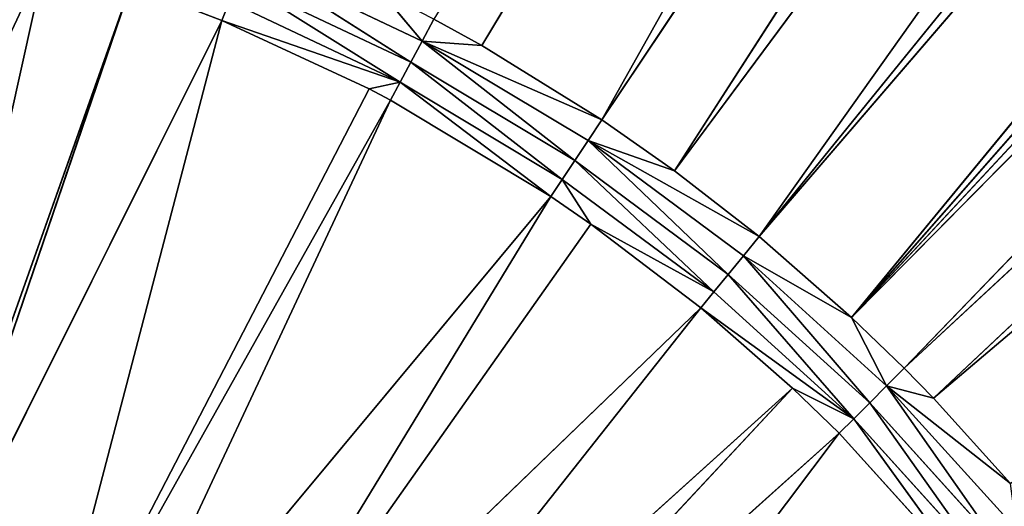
# Model space of a CAD drawing. Extents: x 0 to 500, y 0 to 420.
# Tile 197 of 256: x 260 to 278, y 224 to 233. Entities that reach past the tile are written whole.
import ezdxf

# ---------------------------------------------------------------- set-up
doc = ezdxf.new("R2010")
doc.units = 0
doc.header["$LTSCALE"] = 25.4
doc.layers.get('0').update_dxf_attribs({"linetype": 'CONTINUOUS'})

# ---------------------------------------------------------------- blocks, each defined once
blk = doc.blocks.new('5902539864175_-_S_STL')
at = {"color": 0}
for p, q in [((276.902, 23.068, 194.202), (375.785, 32.12, 110.555)), ((276.902, 23.068, 194.202), (375.785, 32.12, 110.555)), ((276.356, 23.068, 193.644), (365.853, 31.604, 110.59)), ((276.356, 23.068, 193.644), (365.853, 31.604, 110.59)), ((276.902, 23.068, 194.202), (365.853, 31.604, 110.59)), ((276.902, 23.068, 194.202), (365.853, 31.604, 110.59)), ((275.372, 23.068, 192.696), (356.461, 31.135, 110.62)), ((275.372, 23.068, 192.696), (356.461, 31.135, 110.62)), ((276.356, 23.068, 193.644), (356.461, 31.135, 110.62)), ((276.356, 23.068, 193.644), (356.461, 31.135, 110.62)), ((275.372, 23.068, 192.696), (351.695, 30.904, 110.635)), ((275.372, 23.068, 192.696), (351.695, 30.904, 110.635)), ((347.544, 30.708, 110.647), (275.372, 23.068, 192.696)), ((347.544, 30.708, 110.647), (275.372, 23.068, 192.696)), ((342.935, 30.496, 110.66), (273.645, 23.068, 191.188)), ((342.935, 30.496, 110.66), (273.645, 23.068, 191.188)), ((342.935, 30.496, 110.66), (275.372, 23.068, 192.696)), ((342.935, 30.496, 110.66), (275.372, 23.068, 192.696)), ((339.042, 30.321, 110.671), (273.645, 23.068, 191.188)), ((339.042, 30.321, 110.671), (273.645, 23.068, 191.188)), ((330.897, 29.971, 110.692), (272.066, 23.068, 189.961)), ((330.897, 29.971, 110.692), (272.066, 23.068, 189.961)), ((273.645, 23.068, 191.188), (330.897, 29.971, 110.692)), ((273.645, 23.068, 191.188), (330.897, 29.971, 110.692)), ((323.063, 29.654, 110.71), (270.707, 23.068, 189.009)), ((323.063, 29.654, 110.71), (270.707, 23.068, 189.009)), ((323.063, 29.654, 110.71), (272.066, 23.068, 189.961)), ((323.063, 29.654, 110.71), (272.066, 23.068, 189.961)), ((314.682, 29.341, 110.727), (268.467, 23.068, 187.624)), ((314.682, 29.341, 110.727), (268.467, 23.068, 187.624)), ((314.682, 29.341, 110.727), (270.707, 23.068, 189.009)), ((314.682, 29.341, 110.727), (270.707, 23.068, 189.009)), ((264.085, 22.998, 185.995), (267.351, 22.998, 187.539)), ((264.085, 22.998, 185.995), (267.351, 22.998, 187.539)), ((264.085, 22.998, 185.995), (267.139, 22.857, 187.935)), ((264.085, 22.998, 185.995), (267.139, 22.857, 187.935)), ((266.573, 23.068, 186.615), (267.351, 22.998, 187.539)), ((266.573, 23.068, 186.615), (267.351, 22.998, 187.539)), ((267.139, 22.857, 187.935), (267.351, 22.998, 187.539)), ((267.139, 22.857, 187.935), (267.351, 22.998, 187.539)), ((267.57, 23.068, 187.129), (267.351, 22.998, 187.539)), ((267.351, 22.998, 187.539), (268.467, 23.068, 187.624)), ((267.351, 22.998, 187.539), (268.467, 23.068, 187.624)), ((267.351, 22.998, 187.539), (270.707, 23.068, 189.009)), ((267.57, 23.068, 187.129), (267.351, 22.998, 187.539)), ((267.351, 22.998, 187.539), (270.707, 23.068, 189.009)), ((267.351, 22.998, 187.539), (270.449, 22.998, 189.396)), ((267.351, 22.998, 187.539), (270.449, 22.998, 189.396)), ((267.351, 22.998, 187.539), (270.199, 22.857, 189.77)), ((267.351, 22.998, 187.539), (270.199, 22.857, 189.77)), ((268.467, 23.068, 187.624), (267.57, 23.068, 187.129)), ((268.467, 23.068, 187.624), (267.57, 23.068, 187.129)), ((270.707, 23.068, 189.009), (268.467, 23.068, 187.624)), ((270.707, 23.068, 189.009), (268.467, 23.068, 187.624)), ((270.449, 22.998, 189.396), (270.199, 22.857, 189.77)), ((270.449, 22.998, 189.396), (270.199, 22.857, 189.77)), ((272.066, 23.068, 189.961), (270.449, 22.998, 189.396)), ((270.449, 22.998, 189.396), (273.645, 23.068, 191.188)), ((270.449, 22.998, 189.396), (273.645, 23.068, 191.188)), ((270.707, 23.068, 189.009), (270.449, 22.998, 189.396)), ((272.066, 23.068, 189.961), (270.449, 22.998, 189.396)), ((270.707, 23.068, 189.009), (270.449, 22.998, 189.396)), ((273.065, 22.857, 191.895), (270.449, 22.998, 189.396)), ((273.35, 22.998, 191.548), (270.449, 22.998, 189.396)), ((273.065, 22.857, 191.895), (270.449, 22.998, 189.396)), ((273.35, 22.998, 191.548), (270.449, 22.998, 189.396)), ((272.066, 23.068, 189.961), (270.707, 23.068, 189.009)), ((272.066, 23.068, 189.961), (270.707, 23.068, 189.009)), ((273.645, 23.068, 191.188), (272.066, 23.068, 189.961)), ((273.645, 23.068, 191.188), (272.066, 23.068, 189.961)), ((273.35, 22.998, 191.548), (273.065, 22.857, 191.895)), ((273.35, 22.998, 191.548), (273.065, 22.857, 191.895)), ((275.372, 23.068, 192.696), (273.35, 22.998, 191.548)), ((273.35, 22.998, 191.548), (273.645, 23.068, 191.188)), ((273.35, 22.998, 191.548), (273.645, 23.068, 191.188)), ((275.372, 23.068, 192.696), (273.35, 22.998, 191.548)), ((273.35, 22.998, 191.548), (276.026, 22.998, 193.974)), ((273.35, 22.998, 191.548), (276.026, 22.998, 193.974)), ((273.35, 22.998, 191.548), (275.709, 22.857, 194.291)), ((273.35, 22.998, 191.548), (275.709, 22.857, 194.291)), ((275.372, 23.068, 192.696), (273.645, 23.068, 191.188)), ((275.372, 23.068, 192.696), (273.645, 23.068, 191.188)), ((276.356, 23.068, 193.644), (275.372, 23.068, 192.696)), ((275.372, 23.068, 192.696), (276.026, 22.998, 193.974)), ((275.372, 23.068, 192.696), (276.026, 22.998, 193.974)), ((276.356, 23.068, 193.644), (275.372, 23.068, 192.696)), ((276.026, 22.998, 193.974), (275.709, 22.857, 194.291)), ((276.026, 22.998, 193.974), (275.709, 22.857, 194.291)), ((278.342, 23.068, 195.794), (276.026, 22.998, 193.974)), ((276.356, 23.068, 193.644), (276.026, 22.998, 193.974)), ((276.902, 23.068, 194.202), (276.026, 22.998, 193.974)), ((276.356, 23.068, 193.644), (276.026, 22.998, 193.974)), ((278.342, 23.068, 195.794), (276.026, 22.998, 193.974)), ((276.902, 23.068, 194.202), (276.026, 22.998, 193.974)), ((276.026, 22.998, 193.974), (278.452, 22.998, 196.65)), ((276.026, 22.998, 193.974), (278.452, 22.998, 196.65)), ((276.026, 22.998, 193.974), (278.105, 22.857, 196.935)), ((276.026, 22.998, 193.974), (278.105, 22.857, 196.935)), ((276.902, 23.068, 194.202), (276.356, 23.068, 193.644)), ((276.902, 23.068, 194.202), (276.356, 23.068, 193.644)), ((278.342, 23.068, 195.794), (276.902, 23.068, 194.202)), ((278.342, 23.068, 195.794), (276.902, 23.068, 194.202)), ((263.914, 22.857, 186.41), (267.139, 22.857, 187.935)), ((263.914, 22.857, 186.41), (266.94, 22.647, 188.307)), ((263.914, 22.857, 186.41), (267.139, 22.857, 187.935)), ((263.914, 22.857, 186.41), (266.94, 22.647, 188.307)), ((266.94, 22.647, 188.307), (267.139, 22.857, 187.935)), ((266.94, 22.647, 188.307), (267.139, 22.857, 187.935)), ((267.139, 22.857, 187.935), (270.199, 22.857, 189.77)), ((267.139, 22.857, 187.935), (269.965, 22.647, 190.12)), ((267.139, 22.857, 187.935), (270.199, 22.857, 189.77)), ((267.139, 22.857, 187.935), (269.965, 22.647, 190.12)), ((270.199, 22.857, 189.77), (269.965, 22.647, 190.12)), ((270.199, 22.857, 189.77), (269.965, 22.647, 190.12)), ((272.798, 22.647, 192.221), (270.199, 22.857, 189.77)), ((273.065, 22.857, 191.895), (270.199, 22.857, 189.77)), ((272.798, 22.647, 192.221), (270.199, 22.857, 189.77)), ((273.065, 22.857, 191.895), (270.199, 22.857, 189.77)), ((273.065, 22.857, 191.895), (272.798, 22.647, 192.221)), ((273.065, 22.857, 191.895), (272.798, 22.647, 192.221)), ((273.065, 22.857, 191.895), (275.709, 22.857, 194.291)), ((273.065, 22.857, 191.895), (275.411, 22.647, 194.589)), ((273.065, 22.857, 191.895), (275.709, 22.857, 194.291)), ((273.065, 22.857, 191.895), (275.411, 22.647, 194.589)), ((275.709, 22.857, 194.291), (275.411, 22.647, 194.589)), ((275.709, 22.857, 194.291), (275.411, 22.647, 194.589)), ((275.709, 22.857, 194.291), (278.105, 22.857, 196.935)), ((275.709, 22.857, 194.291), (277.779, 22.647, 197.202)), ((275.709, 22.857, 194.291), (278.105, 22.857, 196.935)), ((275.709, 22.857, 194.291), (277.779, 22.647, 197.202)), ((263.606, 22.373, 187.153), (263.752, 22.647, 186.799)), ((263.606, 22.373, 187.153), (263.752, 22.647, 186.799)), ((263.606, 22.373, 187.153), (266.94, 22.647, 188.307)), ((263.606, 22.373, 187.153), (266.94, 22.647, 188.307)), ((263.752, 22.647, 186.799), (266.94, 22.647, 188.307)), ((263.752, 22.647, 186.799), (266.94, 22.647, 188.307)), ((266.357, 22.373, 188.433), (266.94, 22.647, 188.307)), ((266.357, 22.373, 188.433), (266.94, 22.647, 188.307)), ((266.94, 22.647, 188.307), (266.76, 22.373, 188.645)), ((266.94, 22.647, 188.307), (266.76, 22.373, 188.645)), ((266.94, 22.647, 188.307), (269.965, 22.647, 190.12)), ((266.94, 22.647, 188.307), (269.752, 22.373, 190.439)), ((266.94, 22.647, 188.307), (269.965, 22.647, 190.12)), ((266.94, 22.647, 188.307), (269.752, 22.373, 190.439)), ((269.965, 22.647, 190.12), (269.752, 22.373, 190.439)), ((269.965, 22.647, 190.12), (269.752, 22.373, 190.439)), ((270.503, 22.373, 190.954), (269.965, 22.647, 190.12)), ((270.503, 22.373, 190.954), (269.965, 22.647, 190.12)), ((272.798, 22.647, 192.221), (269.965, 22.647, 190.12)), ((272.798, 22.647, 192.221), (269.965, 22.647, 190.12)), ((272.798, 22.647, 192.221), (270.503, 22.373, 190.954)), ((272.798, 22.647, 192.221), (270.503, 22.373, 190.954)), ((272.555, 22.373, 192.517), (272.798, 22.647, 192.221)), ((272.555, 22.373, 192.517), (272.798, 22.647, 192.221)), ((272.555, 22.373, 192.517), (275.411, 22.647, 194.589)), ((272.555, 22.373, 192.517), (275.411, 22.647, 194.589)), ((272.798, 22.647, 192.221), (275.411, 22.647, 194.589)), ((272.798, 22.647, 192.221), (275.411, 22.647, 194.589)), ((274.267, 22.373, 194.016), (275.411, 22.647, 194.589)), ((274.267, 22.373, 194.016), (275.411, 22.647, 194.589)), ((275.411, 22.647, 194.589), (275.14, 22.373, 194.86)), ((275.411, 22.647, 194.589), (275.14, 22.373, 194.86)), ((275.411, 22.647, 194.589), (277.779, 22.647, 197.202)), ((275.411, 22.647, 194.589), (277.483, 22.373, 197.445)), ((275.411, 22.647, 194.589), (277.779, 22.647, 197.202)), ((275.411, 22.647, 194.589), (277.483, 22.373, 197.445)), ((257.367, 11.001, 199.27), (260.321, 22.373, 185.978)), ((257.367, 11.001, 199.27), (260.321, 22.373, 185.978)), ((257.367, 11.001, 199.27), (261.906, 22.373, 186.5)), ((257.367, 11.001, 199.27), (261.906, 22.373, 186.5)), ((257.524, 11.001, 199.327), (261.906, 22.373, 186.5)), ((257.524, 11.001, 199.327), (261.906, 22.373, 186.5)), ((257.524, 11.001, 199.327), (263.606, 22.373, 187.153)), ((257.524, 11.001, 199.327), (263.606, 22.373, 187.153)), ((260.121, 11.001, 200.467), (263.606, 22.373, 187.153)), ((260.121, 11.001, 200.467), (263.606, 22.373, 187.153)), ((260.121, 11.001, 200.467), (266.357, 22.373, 188.433)), ((260.121, 11.001, 200.467), (266.357, 22.373, 188.433)), ((260.121, 11.001, 200.467), (266.76, 22.373, 188.645)), ((260.121, 11.001, 200.467), (266.76, 22.373, 188.645)), ((261, 11.001, 200.947), (266.76, 22.373, 188.645)), ((261, 11.001, 200.947), (266.76, 22.373, 188.645)), ((261, 11.001, 200.947), (269.752, 22.373, 190.439)), ((261, 11.001, 200.947), (269.752, 22.373, 190.439)), ((263.606, 22.373, 187.153), (261.906, 22.373, 186.5)), ((263.606, 22.373, 187.153), (261.906, 22.373, 186.5)), ((262.687, 11.001, 202.027), (269.752, 22.373, 190.439)), ((262.687, 11.001, 202.027), (269.752, 22.373, 190.439)), ((262.687, 11.001, 202.027), (270.503, 22.373, 190.954)), ((262.687, 11.001, 202.027), (270.503, 22.373, 190.954)), ((262.687, 11.001, 202.027), (272.555, 22.373, 192.517)), ((262.687, 11.001, 202.027), (272.555, 22.373, 192.517)), ((266.357, 22.373, 188.433), (263.606, 22.373, 187.153)), ((266.357, 22.373, 188.433), (263.606, 22.373, 187.153)), ((264.141, 11.001, 203.147), (272.555, 22.373, 192.517)), ((264.141, 11.001, 203.147), (272.555, 22.373, 192.517)), ((264.141, 11.001, 203.147), (274.267, 22.373, 194.016)), ((264.141, 11.001, 203.147), (274.267, 22.373, 194.016)), ((265.016, 11.001, 203.922), (274.267, 22.373, 194.016)), ((265.016, 11.001, 203.922), (274.267, 22.373, 194.016)), ((265.016, 11.001, 203.922), (275.14, 22.373, 194.86)), ((265.016, 11.001, 203.922), (275.14, 22.373, 194.86)), ((266.76, 22.373, 188.645), (266.357, 22.373, 188.433)), ((266.76, 22.373, 188.645), (266.357, 22.373, 188.433)), ((269.752, 22.373, 190.439), (266.76, 22.373, 188.645)), ((269.752, 22.373, 190.439), (266.76, 22.373, 188.645)), ((266.853, 11.001, 205.859), (275.14, 22.373, 194.86)), ((266.853, 11.001, 205.859), (275.14, 22.373, 194.86)), ((270.503, 22.373, 190.954), (269.752, 22.373, 190.439)), ((270.503, 22.373, 190.954), (269.752, 22.373, 190.439)), ((272.555, 22.373, 192.517), (270.503, 22.373, 190.954)), ((272.555, 22.373, 192.517), (270.503, 22.373, 190.954)), ((274.267, 22.373, 194.016), (272.555, 22.373, 192.517)), ((274.267, 22.373, 194.016), (272.555, 22.373, 192.517)), ((275.14, 22.373, 194.86), (274.267, 22.373, 194.016)), ((275.14, 22.373, 194.86), (274.267, 22.373, 194.016)), ((277.483, 22.373, 197.445), (275.14, 22.373, 194.86)), ((277.483, 22.373, 197.445), (275.14, 22.373, 194.86))]:
    blk.add_line(p, q, dxfattribs=at)
mesh = blk.add_polyface(dxfattribs=at)
corners = [(276.902, 23.068, 194.202), (375.785, 32.12, 110.555), (365.853, 31.604, 110.59)]
mesh.append_faces([[corners[k] for k in face] for face in [(0, 1, 2)]], dxfattribs={"color": 0})
mesh = blk.add_polyface(dxfattribs=at)
corners = [(278.342, 23.068, 195.794), (375.785, 32.12, 110.555), (276.902, 23.068, 194.202)]
mesh.append_faces([[corners[k] for k in face] for face in [(0, 1, 2)]], dxfattribs={"color": 0})
mesh = blk.add_polyface(dxfattribs=at)
corners = [(276.356, 23.068, 193.644), (365.853, 31.604, 110.59), (356.461, 31.135, 110.62)]
mesh.append_faces([[corners[k] for k in face] for face in [(0, 1, 2)]], dxfattribs={"color": 0})
mesh = blk.add_polyface(dxfattribs=at)
corners = [(276.902, 23.068, 194.202), (365.853, 31.604, 110.59), (276.356, 23.068, 193.644)]
mesh.append_faces([[corners[k] for k in face] for face in [(0, 1, 2)]], dxfattribs={"color": 0})
mesh = blk.add_polyface(dxfattribs=at)
corners = [(275.372, 23.068, 192.696), (356.461, 31.135, 110.62), (351.695, 30.904, 110.635)]
mesh.append_faces([[corners[k] for k in face] for face in [(0, 1, 2)]], dxfattribs={"color": 0})
mesh = blk.add_polyface(dxfattribs=at)
corners = [(276.356, 23.068, 193.644), (356.461, 31.135, 110.62), (275.372, 23.068, 192.696)]
mesh.append_faces([[corners[k] for k in face] for face in [(0, 1, 2)]], dxfattribs={"color": 0})
mesh = blk.add_polyface(dxfattribs=at)
corners = [(275.372, 23.068, 192.696), (351.695, 30.904, 110.635), (347.544, 30.708, 110.647)]
mesh.append_faces([[corners[k] for k in face] for face in [(0, 1, 2)]], dxfattribs={"color": 0})
mesh = blk.add_polyface(dxfattribs=at)
corners = [(275.372, 23.068, 192.696), (347.544, 30.708, 110.647), (342.935, 30.496, 110.66)]
mesh.append_faces([[corners[k] for k in face] for face in [(0, 1, 2)]], dxfattribs={"color": 0})
mesh = blk.add_polyface(dxfattribs=at)
corners = [(273.645, 23.068, 191.188), (342.935, 30.496, 110.66), (339.042, 30.321, 110.671)]
mesh.append_faces([[corners[k] for k in face] for face in [(0, 1, 2)]], dxfattribs={"color": 0})
mesh = blk.add_polyface(dxfattribs=at)
corners = [(275.372, 23.068, 192.696), (342.935, 30.496, 110.66), (273.645, 23.068, 191.188)]
mesh.append_faces([[corners[k] for k in face] for face in [(0, 1, 2)]], dxfattribs={"color": 0})
mesh = blk.add_polyface(dxfattribs=at)
corners = [(273.645, 23.068, 191.188), (339.042, 30.321, 110.671), (330.897, 29.971, 110.692)]
mesh.append_faces([[corners[k] for k in face] for face in [(0, 1, 2)]], dxfattribs={"color": 0})
mesh = blk.add_polyface(dxfattribs=at)
corners = [(273.645, 23.068, 191.188), (330.897, 29.971, 110.692), (272.066, 23.068, 189.961)]
mesh.append_faces([[corners[k] for k in face] for face in [(0, 1, 2)]], dxfattribs={"color": 0})
mesh = blk.add_polyface(dxfattribs=at)
corners = [(272.066, 23.068, 189.961), (330.897, 29.971, 110.692), (323.063, 29.654, 110.71)]
mesh.append_faces([[corners[k] for k in face] for face in [(0, 1, 2)]], dxfattribs={"color": 0})
mesh = blk.add_polyface(dxfattribs=at)
corners = [(270.707, 23.068, 189.009), (323.063, 29.654, 110.71), (314.682, 29.341, 110.727)]
mesh.append_faces([[corners[k] for k in face] for face in [(0, 1, 2)]], dxfattribs={"color": 0})
mesh = blk.add_polyface(dxfattribs=at)
corners = [(272.066, 23.068, 189.961), (323.063, 29.654, 110.71), (270.707, 23.068, 189.009)]
mesh.append_faces([[corners[k] for k in face] for face in [(0, 1, 2)]], dxfattribs={"color": 0})
mesh = blk.add_polyface(dxfattribs=at)
corners = [(268.467, 23.068, 187.624), (314.682, 29.341, 110.727), (267.57, 23.068, 187.129)]
mesh.append_faces([[corners[k] for k in face] for face in [(0, 1, 2)]], dxfattribs={"color": 0})
mesh = blk.add_polyface(dxfattribs=at)
corners = [(270.707, 23.068, 189.009), (314.682, 29.341, 110.727), (268.467, 23.068, 187.624)]
mesh.append_faces([[corners[k] for k in face] for face in [(0, 1, 2)]], dxfattribs={"color": 0})
mesh = blk.add_polyface(dxfattribs=at)
corners = [(267.139, 22.857, 187.935), (264.085, 22.998, 185.995), (263.914, 22.857, 186.41)]
mesh.append_faces([[corners[k] for k in face] for face in [(0, 1, 2)]], dxfattribs={"color": 0})
mesh = blk.add_polyface(dxfattribs=at)
corners = [(267.351, 22.998, 187.539), (266.573, 23.068, 186.615), (264.085, 22.998, 185.995)]
mesh.append_faces([[corners[k] for k in face] for face in [(0, 1, 2)]], dxfattribs={"color": 0})
mesh = blk.add_polyface(dxfattribs=at)
corners = [(267.139, 22.857, 187.935), (267.351, 22.998, 187.539), (264.085, 22.998, 185.995)]
mesh.append_faces([[corners[k] for k in face] for face in [(0, 1, 2)]], dxfattribs={"color": 0})
mesh = blk.add_polyface(dxfattribs=at)
corners = [(267.351, 22.998, 187.539), (267.57, 23.068, 187.129), (266.573, 23.068, 186.615)]
mesh.append_faces([[corners[k] for k in face] for face in [(0, 1, 2)]], dxfattribs={"color": 0})
mesh = blk.add_polyface(dxfattribs=at)
corners = [(270.199, 22.857, 189.77), (267.351, 22.998, 187.539), (267.139, 22.857, 187.935)]
mesh.append_faces([[corners[k] for k in face] for face in [(0, 1, 2)]], dxfattribs={"color": 0})
mesh = blk.add_polyface(dxfattribs=at)
corners = [(268.467, 23.068, 187.624), (267.57, 23.068, 187.129), (267.351, 22.998, 187.539)]
mesh.append_faces([[corners[k] for k in face] for face in [(0, 1, 2)]], dxfattribs={"color": 0})
mesh = blk.add_polyface(dxfattribs=at)
corners = [(270.707, 23.068, 189.009), (268.467, 23.068, 187.624), (267.351, 22.998, 187.539)]
mesh.append_faces([[corners[k] for k in face] for face in [(0, 1, 2)]], dxfattribs={"color": 0})
mesh = blk.add_polyface(dxfattribs=at)
corners = [(270.449, 22.998, 189.396), (270.707, 23.068, 189.009), (267.351, 22.998, 187.539)]
mesh.append_faces([[corners[k] for k in face] for face in [(0, 1, 2)]], dxfattribs={"color": 0})
mesh = blk.add_polyface(dxfattribs=at)
corners = [(270.199, 22.857, 189.77), (270.449, 22.998, 189.396), (267.351, 22.998, 187.539)]
mesh.append_faces([[corners[k] for k in face] for face in [(0, 1, 2)]], dxfattribs={"color": 0})
mesh = blk.add_polyface(dxfattribs=at)
corners = [(273.065, 22.857, 191.895), (270.449, 22.998, 189.396), (270.199, 22.857, 189.77)]
mesh.append_faces([[corners[k] for k in face] for face in [(0, 1, 2)]], dxfattribs={"color": 0})
mesh = blk.add_polyface(dxfattribs=at)
corners = [(273.645, 23.068, 191.188), (272.066, 23.068, 189.961), (270.449, 22.998, 189.396)]
mesh.append_faces([[corners[k] for k in face] for face in [(0, 1, 2)]], dxfattribs={"color": 0})
mesh = blk.add_polyface(dxfattribs=at)
corners = [(273.35, 22.998, 191.548), (273.645, 23.068, 191.188), (270.449, 22.998, 189.396)]
mesh.append_faces([[corners[k] for k in face] for face in [(0, 1, 2)]], dxfattribs={"color": 0})
mesh = blk.add_polyface(dxfattribs=at)
corners = [(272.066, 23.068, 189.961), (270.707, 23.068, 189.009), (270.449, 22.998, 189.396)]
mesh.append_faces([[corners[k] for k in face] for face in [(0, 1, 2)]], dxfattribs={"color": 0})
mesh = blk.add_polyface(dxfattribs=at)
corners = [(273.065, 22.857, 191.895), (273.35, 22.998, 191.548), (270.449, 22.998, 189.396)]
mesh.append_faces([[corners[k] for k in face] for face in [(0, 1, 2)]], dxfattribs={"color": 0})
mesh = blk.add_polyface(dxfattribs=at)
corners = [(275.709, 22.857, 194.291), (273.35, 22.998, 191.548), (273.065, 22.857, 191.895)]
mesh.append_faces([[corners[k] for k in face] for face in [(0, 1, 2)]], dxfattribs={"color": 0})
mesh = blk.add_polyface(dxfattribs=at)
corners = [(276.026, 22.998, 193.974), (275.372, 23.068, 192.696), (273.35, 22.998, 191.548)]
mesh.append_faces([[corners[k] for k in face] for face in [(0, 1, 2)]], dxfattribs={"color": 0})
mesh = blk.add_polyface(dxfattribs=at)
corners = [(275.372, 23.068, 192.696), (273.645, 23.068, 191.188), (273.35, 22.998, 191.548)]
mesh.append_faces([[corners[k] for k in face] for face in [(0, 1, 2)]], dxfattribs={"color": 0})
mesh = blk.add_polyface(dxfattribs=at)
corners = [(275.709, 22.857, 194.291), (276.026, 22.998, 193.974), (273.35, 22.998, 191.548)]
mesh.append_faces([[corners[k] for k in face] for face in [(0, 1, 2)]], dxfattribs={"color": 0})
mesh = blk.add_polyface(dxfattribs=at)
corners = [(276.026, 22.998, 193.974), (276.356, 23.068, 193.644), (275.372, 23.068, 192.696)]
mesh.append_faces([[corners[k] for k in face] for face in [(0, 1, 2)]], dxfattribs={"color": 0})
mesh = blk.add_polyface(dxfattribs=at)
corners = [(278.105, 22.857, 196.935), (276.026, 22.998, 193.974), (275.709, 22.857, 194.291)]
mesh.append_faces([[corners[k] for k in face] for face in [(0, 1, 2)]], dxfattribs={"color": 0})
mesh = blk.add_polyface(dxfattribs=at)
corners = [(278.452, 22.998, 196.65), (278.342, 23.068, 195.794), (276.026, 22.998, 193.974)]
mesh.append_faces([[corners[k] for k in face] for face in [(0, 1, 2)]], dxfattribs={"color": 0})
mesh = blk.add_polyface(dxfattribs=at)
corners = [(276.902, 23.068, 194.202), (276.356, 23.068, 193.644), (276.026, 22.998, 193.974)]
mesh.append_faces([[corners[k] for k in face] for face in [(0, 1, 2)]], dxfattribs={"color": 0})
mesh = blk.add_polyface(dxfattribs=at)
corners = [(278.342, 23.068, 195.794), (276.902, 23.068, 194.202), (276.026, 22.998, 193.974)]
mesh.append_faces([[corners[k] for k in face] for face in [(0, 1, 2)]], dxfattribs={"color": 0})
mesh = blk.add_polyface(dxfattribs=at)
corners = [(278.105, 22.857, 196.935), (278.452, 22.998, 196.65), (276.026, 22.998, 193.974)]
mesh.append_faces([[corners[k] for k in face] for face in [(0, 1, 2)]], dxfattribs={"color": 0})
mesh = blk.add_polyface(dxfattribs=at)
corners = [(266.94, 22.647, 188.307), (263.914, 22.857, 186.41), (263.752, 22.647, 186.799)]
mesh.append_faces([[corners[k] for k in face] for face in [(0, 1, 2)]], dxfattribs={"color": 0})
mesh = blk.add_polyface(dxfattribs=at)
corners = [(266.94, 22.647, 188.307), (267.139, 22.857, 187.935), (263.914, 22.857, 186.41)]
mesh.append_faces([[corners[k] for k in face] for face in [(0, 1, 2)]], dxfattribs={"color": 0})
mesh = blk.add_polyface(dxfattribs=at)
corners = [(269.965, 22.647, 190.12), (267.139, 22.857, 187.935), (266.94, 22.647, 188.307)]
mesh.append_faces([[corners[k] for k in face] for face in [(0, 1, 2)]], dxfattribs={"color": 0})
mesh = blk.add_polyface(dxfattribs=at)
corners = [(269.965, 22.647, 190.12), (270.199, 22.857, 189.77), (267.139, 22.857, 187.935)]
mesh.append_faces([[corners[k] for k in face] for face in [(0, 1, 2)]], dxfattribs={"color": 0})
mesh = blk.add_polyface(dxfattribs=at)
corners = [(272.798, 22.647, 192.221), (270.199, 22.857, 189.77), (269.965, 22.647, 190.12)]
mesh.append_faces([[corners[k] for k in face] for face in [(0, 1, 2)]], dxfattribs={"color": 0})
mesh = blk.add_polyface(dxfattribs=at)
corners = [(272.798, 22.647, 192.221), (273.065, 22.857, 191.895), (270.199, 22.857, 189.77)]
mesh.append_faces([[corners[k] for k in face] for face in [(0, 1, 2)]], dxfattribs={"color": 0})
mesh = blk.add_polyface(dxfattribs=at)
corners = [(275.411, 22.647, 194.589), (273.065, 22.857, 191.895), (272.798, 22.647, 192.221)]
mesh.append_faces([[corners[k] for k in face] for face in [(0, 1, 2)]], dxfattribs={"color": 0})
mesh = blk.add_polyface(dxfattribs=at)
corners = [(275.411, 22.647, 194.589), (275.709, 22.857, 194.291), (273.065, 22.857, 191.895)]
mesh.append_faces([[corners[k] for k in face] for face in [(0, 1, 2)]], dxfattribs={"color": 0})
mesh = blk.add_polyface(dxfattribs=at)
corners = [(277.779, 22.647, 197.202), (275.709, 22.857, 194.291), (275.411, 22.647, 194.589)]
mesh.append_faces([[corners[k] for k in face] for face in [(0, 1, 2)]], dxfattribs={"color": 0})
mesh = blk.add_polyface(dxfattribs=at)
corners = [(277.779, 22.647, 197.202), (278.105, 22.857, 196.935), (275.709, 22.857, 194.291)]
mesh.append_faces([[corners[k] for k in face] for face in [(0, 1, 2)]], dxfattribs={"color": 0})
mesh = blk.add_polyface(dxfattribs=at)
corners = [(263.606, 22.373, 187.153), (263.752, 22.647, 186.799), (261.906, 22.373, 186.5)]
mesh.append_faces([[corners[k] for k in face] for face in [(0, 1, 2)]], dxfattribs={"color": 0})
mesh = blk.add_polyface(dxfattribs=at)
corners = [(266.94, 22.647, 188.307), (263.752, 22.647, 186.799), (263.606, 22.373, 187.153)]
mesh.append_faces([[corners[k] for k in face] for face in [(0, 1, 2)]], dxfattribs={"color": 0})
mesh = blk.add_polyface(dxfattribs=at)
corners = [(266.357, 22.373, 188.433), (266.94, 22.647, 188.307), (263.606, 22.373, 187.153)]
mesh.append_faces([[corners[k] for k in face] for face in [(0, 1, 2)]], dxfattribs={"color": 0})
mesh = blk.add_polyface(dxfattribs=at)
corners = [(266.76, 22.373, 188.645), (266.94, 22.647, 188.307), (266.357, 22.373, 188.433)]
mesh.append_faces([[corners[k] for k in face] for face in [(0, 1, 2)]], dxfattribs={"color": 0})
mesh = blk.add_polyface(dxfattribs=at)
corners = [(269.752, 22.373, 190.439), (266.94, 22.647, 188.307), (266.76, 22.373, 188.645)]
mesh.append_faces([[corners[k] for k in face] for face in [(0, 1, 2)]], dxfattribs={"color": 0})
mesh = blk.add_polyface(dxfattribs=at)
corners = [(269.752, 22.373, 190.439), (269.965, 22.647, 190.12), (266.94, 22.647, 188.307)]
mesh.append_faces([[corners[k] for k in face] for face in [(0, 1, 2)]], dxfattribs={"color": 0})
mesh = blk.add_polyface(dxfattribs=at)
corners = [(270.503, 22.373, 190.954), (269.965, 22.647, 190.12), (269.752, 22.373, 190.439)]
mesh.append_faces([[corners[k] for k in face] for face in [(0, 1, 2)]], dxfattribs={"color": 0})
mesh = blk.add_polyface(dxfattribs=at)
corners = [(272.798, 22.647, 192.221), (269.965, 22.647, 190.12), (270.503, 22.373, 190.954)]
mesh.append_faces([[corners[k] for k in face] for face in [(0, 1, 2)]], dxfattribs={"color": 0})
mesh = blk.add_polyface(dxfattribs=at)
corners = [(272.555, 22.373, 192.517), (272.798, 22.647, 192.221), (270.503, 22.373, 190.954)]
mesh.append_faces([[corners[k] for k in face] for face in [(0, 1, 2)]], dxfattribs={"color": 0})
mesh = blk.add_polyface(dxfattribs=at)
corners = [(275.411, 22.647, 194.589), (272.798, 22.647, 192.221), (272.555, 22.373, 192.517)]
mesh.append_faces([[corners[k] for k in face] for face in [(0, 1, 2)]], dxfattribs={"color": 0})
mesh = blk.add_polyface(dxfattribs=at)
corners = [(275.411, 22.647, 194.589), (272.555, 22.373, 192.517), (274.267, 22.373, 194.016)]
mesh.append_faces([[corners[k] for k in face] for face in [(0, 1, 2)]], dxfattribs={"color": 0})
mesh = blk.add_polyface(dxfattribs=at)
corners = [(275.14, 22.373, 194.86), (275.411, 22.647, 194.589), (274.267, 22.373, 194.016)]
mesh.append_faces([[corners[k] for k in face] for face in [(0, 1, 2)]], dxfattribs={"color": 0})
mesh = blk.add_polyface(dxfattribs=at)
corners = [(277.483, 22.373, 197.445), (275.411, 22.647, 194.589), (275.14, 22.373, 194.86)]
mesh.append_faces([[corners[k] for k in face] for face in [(0, 1, 2)]], dxfattribs={"color": 0})
mesh = blk.add_polyface(dxfattribs=at)
corners = [(277.483, 22.373, 197.445), (277.779, 22.647, 197.202), (275.411, 22.647, 194.589)]
mesh.append_faces([[corners[k] for k in face] for face in [(0, 1, 2)]], dxfattribs={"color": 0})
mesh = blk.add_polyface(dxfattribs=at)
corners = [(254.476, 11.001, 198.46), (260.321, 22.373, 185.978), (257.234, 22.373, 185.19)]
mesh.append_faces([[corners[k] for k in face] for face in [(0, 1, 2)]], dxfattribs={"color": 0})
mesh = blk.add_polyface(dxfattribs=at)
corners = [(257.367, 11.001, 199.27), (260.321, 22.373, 185.978), (254.476, 11.001, 198.46)]
mesh.append_faces([[corners[k] for k in face] for face in [(0, 1, 2)]], dxfattribs={"color": 0})
mesh = blk.add_polyface(dxfattribs=at)
corners = [(257.367, 11.001, 199.27), (261.906, 22.373, 186.5), (260.321, 22.373, 185.978)]
mesh.append_faces([[corners[k] for k in face] for face in [(0, 1, 2)]], dxfattribs={"color": 0})
mesh = blk.add_polyface(dxfattribs=at)
corners = [(257.524, 11.001, 199.327), (261.906, 22.373, 186.5), (257.367, 11.001, 199.27)]
mesh.append_faces([[corners[k] for k in face] for face in [(0, 1, 2)]], dxfattribs={"color": 0})
mesh = blk.add_polyface(dxfattribs=at)
corners = [(257.524, 11.001, 199.327), (263.606, 22.373, 187.153), (261.906, 22.373, 186.5)]
mesh.append_faces([[corners[k] for k in face] for face in [(0, 1, 2)]], dxfattribs={"color": 0})
mesh = blk.add_polyface(dxfattribs=at)
corners = [(260.121, 11.001, 200.467), (263.606, 22.373, 187.153), (257.524, 11.001, 199.327)]
mesh.append_faces([[corners[k] for k in face] for face in [(0, 1, 2)]], dxfattribs={"color": 0})
mesh = blk.add_polyface(dxfattribs=at)
corners = [(260.121, 11.001, 200.467), (266.357, 22.373, 188.433), (263.606, 22.373, 187.153)]
mesh.append_faces([[corners[k] for k in face] for face in [(0, 1, 2)]], dxfattribs={"color": 0})
mesh = blk.add_polyface(dxfattribs=at)
corners = [(260.121, 11.001, 200.467), (266.76, 22.373, 188.645), (266.357, 22.373, 188.433)]
mesh.append_faces([[corners[k] for k in face] for face in [(0, 1, 2)]], dxfattribs={"color": 0})
mesh = blk.add_polyface(dxfattribs=at)
corners = [(261, 11.001, 200.947), (266.76, 22.373, 188.645), (260.121, 11.001, 200.467)]
mesh.append_faces([[corners[k] for k in face] for face in [(0, 1, 2)]], dxfattribs={"color": 0})
mesh = blk.add_polyface(dxfattribs=at)
corners = [(261, 11.001, 200.947), (269.752, 22.373, 190.439), (266.76, 22.373, 188.645)]
mesh.append_faces([[corners[k] for k in face] for face in [(0, 1, 2)]], dxfattribs={"color": 0})
mesh = blk.add_polyface(dxfattribs=at)
corners = [(262.687, 11.001, 202.027), (269.752, 22.373, 190.439), (261, 11.001, 200.947)]
mesh.append_faces([[corners[k] for k in face] for face in [(0, 1, 2)]], dxfattribs={"color": 0})
mesh = blk.add_polyface(dxfattribs=at)
corners = [(262.687, 11.001, 202.027), (270.503, 22.373, 190.954), (269.752, 22.373, 190.439)]
mesh.append_faces([[corners[k] for k in face] for face in [(0, 1, 2)]], dxfattribs={"color": 0})
mesh = blk.add_polyface(dxfattribs=at)
corners = [(262.687, 11.001, 202.027), (272.555, 22.373, 192.517), (270.503, 22.373, 190.954)]
mesh.append_faces([[corners[k] for k in face] for face in [(0, 1, 2)]], dxfattribs={"color": 0})
mesh = blk.add_polyface(dxfattribs=at)
corners = [(264.141, 11.001, 203.147), (272.555, 22.373, 192.517), (262.687, 11.001, 202.027)]
mesh.append_faces([[corners[k] for k in face] for face in [(0, 1, 2)]], dxfattribs={"color": 0})
mesh = blk.add_polyface(dxfattribs=at)
corners = [(264.141, 11.001, 203.147), (274.267, 22.373, 194.016), (272.555, 22.373, 192.517)]
mesh.append_faces([[corners[k] for k in face] for face in [(0, 1, 2)]], dxfattribs={"color": 0})
mesh = blk.add_polyface(dxfattribs=at)
corners = [(265.016, 11.001, 203.922), (274.267, 22.373, 194.016), (264.141, 11.001, 203.147)]
mesh.append_faces([[corners[k] for k in face] for face in [(0, 1, 2)]], dxfattribs={"color": 0})
mesh = blk.add_polyface(dxfattribs=at)
corners = [(265.016, 11.001, 203.922), (275.14, 22.373, 194.86), (274.267, 22.373, 194.016)]
mesh.append_faces([[corners[k] for k in face] for face in [(0, 1, 2)]], dxfattribs={"color": 0})
mesh = blk.add_polyface(dxfattribs=at)
corners = [(266.853, 11.001, 205.859), (275.14, 22.373, 194.86), (265.016, 11.001, 203.922)]
mesh.append_faces([[corners[k] for k in face] for face in [(0, 1, 2)]], dxfattribs={"color": 0})
mesh = blk.add_polyface(dxfattribs=at)
corners = [(266.853, 11.001, 205.859), (277.483, 22.373, 197.445), (275.14, 22.373, 194.86)]
mesh.append_faces([[corners[k] for k in face] for face in [(0, 1, 2)]], dxfattribs={"color": 0})

msp = doc.modelspace()

# ---------------------------------------------------------------- block references
at = {"color": 254, "extrusion": (0, -1, -5.55112e-17)}
msp.add_blockref('5902539864175_-_S_STL', (0, 0, -420), dxfattribs=at)

doc.saveas('drawing.dxf')
